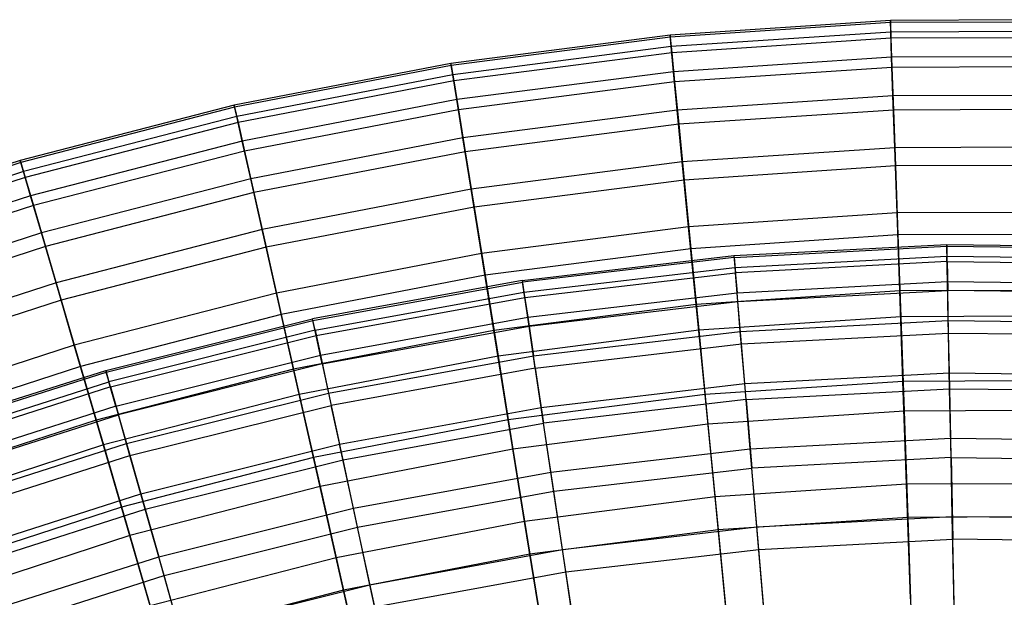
# Model space of a CAD drawing. Extents: x -8.3 to 8.8, y -6 to 6.
# Tile 162 of 177: x -1.5 to 0.2, y 5 to 6. Entities that reach past the tile are written whole.
import ezdxf

# ---------------------------------------------------------------- set-up
doc = ezdxf.new("R2010")
doc.units = 0
doc.header["$LTSCALE"] = 2.54
doc.layers.get('0').update_dxf_attribs({"linetype": 'CONTINUOUS'})

# ---------------------------------------------------------------- blocks, each defined once
blk = doc.blocks.new('DROPS_COLOR_A_STL')
at = {"color": 0}
for p, q in [((8.1172, 5.5978, 7.6576), (8.4769, 5.6167, 7.6576)), ((8.1172, 5.5978, 7.6576), (8.4769, 5.6167, 7.6576)), ((8.1175, 5.5948, 8.0263), (8.4769, 5.6137, 8.0263)), ((8.1175, 5.5948, 8.0263), (8.4769, 5.6137, 8.0263)), ((8.4769, 5.6167, 7.6576), (8.837, 5.6125, 7.6576)), ((8.4769, 5.6167, 7.6576), (8.4773, 5.5967, 7.2894)), ((8.4769, 5.6137, 8.0263), (8.4769, 5.6167, 7.6576)), ((8.4769, 5.6167, 7.6576), (8.837, 5.6125, 7.6576)), ((8.4769, 5.6137, 8.0263), (8.4769, 5.6167, 7.6576)), ((8.4769, 5.6167, 7.6576), (8.4773, 5.5967, 7.2894)), ((8.4775, 5.5876, 8.3941), (8.4769, 5.6137, 8.0263)), ((8.4769, 5.6137, 8.0263), (8.8368, 5.6095, 8.0263)), ((8.4769, 5.6137, 8.0263), (8.8368, 5.6095, 8.0263)), ((8.4775, 5.5876, 8.3941), (8.4769, 5.6137, 8.0263)), ((7.7596, 5.5559, 7.6576), (8.1172, 5.5978, 7.6576)), ((7.7596, 5.5559, 7.6576), (8.1172, 5.5978, 7.6576)), ((8.1175, 5.5948, 8.0263), (7.76, 5.5529, 8.0263)), ((8.1175, 5.5948, 8.0263), (7.76, 5.5529, 8.0263)), ((8.1175, 5.5948, 8.0263), (8.1172, 5.5978, 7.6576)), ((8.1172, 5.5978, 7.6576), (8.1189, 5.5779, 7.2894)), ((8.1172, 5.5978, 7.6576), (8.1189, 5.5779, 7.2894)), ((8.1175, 5.5948, 8.0263), (8.1172, 5.5978, 7.6576)), ((8.1175, 5.5948, 8.0263), (8.1197, 5.5688, 8.3941)), ((8.1175, 5.5948, 8.0263), (8.1197, 5.5688, 8.3941)), ((8.1189, 5.5779, 7.2894), (8.4773, 5.5967, 7.2894)), ((8.1189, 5.5779, 7.2894), (8.4773, 5.5967, 7.2894)), ((8.4782, 5.5538, 6.9232), (8.4773, 5.5967, 7.2894)), ((8.4773, 5.5967, 7.2894), (8.8361, 5.5925, 7.2894)), ((8.4782, 5.5538, 6.9232), (8.4773, 5.5967, 7.2894)), ((8.4773, 5.5967, 7.2894), (8.8361, 5.5925, 7.2894)), ((7.7625, 5.5362, 7.2894), (8.1189, 5.5779, 7.2894)), ((7.7625, 5.5362, 7.2894), (8.1189, 5.5779, 7.2894)), ((8.1189, 5.5779, 7.2894), (8.1226, 5.5351, 6.9232)), ((8.1189, 5.5779, 7.2894), (8.1226, 5.5351, 6.9232)), ((8.4775, 5.5876, 8.3941), (8.1197, 5.5688, 8.3941)), ((8.4775, 5.5876, 8.3941), (8.1197, 5.5688, 8.3941)), ((8.4775, 5.5876, 8.3941), (8.4785, 5.5387, 8.7596)), ((8.4775, 5.5876, 8.3941), (8.8357, 5.5835, 8.3941)), ((8.4775, 5.5876, 8.3941), (8.4785, 5.5387, 8.7596)), ((8.4775, 5.5876, 8.3941), (8.8357, 5.5835, 8.3941)), ((7.7639, 5.5272, 8.3941), (8.1197, 5.5688, 8.3941)), ((7.7639, 5.5272, 8.3941), (8.1197, 5.5688, 8.3941)), ((8.1238, 5.52, 8.7596), (8.1197, 5.5688, 8.3941)), ((8.1238, 5.52, 8.7596), (8.1197, 5.5688, 8.3941)), ((7.7596, 5.5559, 7.6576), (7.4053, 5.4912, 7.6576)), ((7.7596, 5.5559, 7.6576), (7.4053, 5.4912, 7.6576)), ((7.4059, 5.4883, 8.0263), (7.76, 5.5529, 8.0263)), ((7.4059, 5.4883, 8.0263), (7.76, 5.5529, 8.0263)), ((7.7596, 5.5559, 7.6576), (7.76, 5.5529, 8.0263)), ((7.7596, 5.5559, 7.6576), (7.7625, 5.5362, 7.2894)), ((7.7596, 5.5559, 7.6576), (7.7625, 5.5362, 7.2894)), ((7.7596, 5.5559, 7.6576), (7.76, 5.5529, 8.0263)), ((7.7639, 5.5272, 8.3941), (7.76, 5.5529, 8.0263)), ((7.7639, 5.5272, 8.3941), (7.76, 5.5529, 8.0263)), ((8.1226, 5.5351, 6.9232), (8.4782, 5.5538, 6.9232)), ((8.1226, 5.5351, 6.9232), (8.4782, 5.5538, 6.9232)), ((8.4795, 5.488, 6.5603), (8.4782, 5.5538, 6.9232)), ((8.4782, 5.5538, 6.9232), (8.8342, 5.5496, 6.9232)), ((8.4795, 5.488, 6.5603), (8.4782, 5.5538, 6.9232)), ((8.4782, 5.5538, 6.9232), (8.8342, 5.5496, 6.9232)), ((7.4095, 5.4717, 7.2894), (7.7625, 5.5362, 7.2894)), ((7.4095, 5.4717, 7.2894), (7.7625, 5.5362, 7.2894)), ((7.4114, 5.4628, 8.3941), (7.7639, 5.5272, 8.3941)), ((7.4114, 5.4628, 8.3941), (7.7639, 5.5272, 8.3941)), ((7.7625, 5.5362, 7.2894), (7.7689, 5.4937, 6.9232)), ((7.7625, 5.5362, 7.2894), (7.7689, 5.4937, 6.9232)), ((7.7711, 5.4787, 8.7596), (7.7639, 5.5272, 8.3941)), ((7.7711, 5.4787, 8.7596), (7.7639, 5.5272, 8.3941)), ((7.7689, 5.4937, 6.9232), (8.1226, 5.5351, 6.9232)), ((7.7689, 5.4937, 6.9232), (8.1226, 5.5351, 6.9232)), ((8.1281, 5.4696, 6.5603), (8.1226, 5.5351, 6.9232)), ((8.1281, 5.4696, 6.5603), (8.1226, 5.5351, 6.9232)), ((8.1238, 5.52, 8.7596), (8.4785, 5.5387, 8.7596)), ((8.1238, 5.52, 8.7596), (8.4785, 5.5387, 8.7596)), ((8.4799, 5.4669, 9.1213), (8.4785, 5.5387, 8.7596)), ((8.4799, 5.4669, 9.1213), (8.4785, 5.5387, 8.7596)), ((8.8336, 5.5345, 8.7596), (8.4785, 5.5387, 8.7596)), ((8.8336, 5.5345, 8.7596), (8.4785, 5.5387, 8.7596)), ((7.7711, 5.4787, 8.7596), (8.1238, 5.52, 8.7596)), ((7.7711, 5.4787, 8.7596), (8.1238, 5.52, 8.7596)), ((8.1299, 5.4486, 9.1213), (8.1238, 5.52, 8.7596)), ((8.1299, 5.4486, 9.1213), (8.1238, 5.52, 8.7596)), ((7.0559, 5.4039, 7.6576), (7.4053, 5.4912, 7.6576)), ((7.0559, 5.4039, 7.6576), (7.4053, 5.4912, 7.6576)), ((7.4059, 5.4883, 8.0263), (7.4053, 5.4912, 7.6576)), ((7.4059, 5.4883, 8.0263), (7.4053, 5.4912, 7.6576)), ((7.4095, 5.4717, 7.2894), (7.4053, 5.4912, 7.6576)), ((7.4095, 5.4717, 7.2894), (7.4053, 5.4912, 7.6576)), ((7.4186, 5.4297, 6.9232), (7.7689, 5.4937, 6.9232)), ((7.4186, 5.4297, 6.9232), (7.7689, 5.4937, 6.9232)), ((7.7689, 5.4937, 6.9232), (7.7786, 5.4286, 6.5603)), ((7.7689, 5.4937, 6.9232), (7.7786, 5.4286, 6.5603)), ((7.0567, 5.401, 8.0263), (7.4059, 5.4883, 8.0263)), ((7.0567, 5.401, 8.0263), (7.4059, 5.4883, 8.0263)), ((7.4114, 5.4628, 8.3941), (7.4059, 5.4883, 8.0263)), ((7.4114, 5.4628, 8.3941), (7.4059, 5.4883, 8.0263)), ((7.4218, 5.4149, 8.7596), (7.7711, 5.4787, 8.7596)), ((7.4218, 5.4149, 8.7596), (7.7711, 5.4787, 8.7596)), ((7.7817, 5.4078, 9.1213), (7.7711, 5.4787, 8.7596)), ((7.7817, 5.4078, 9.1213), (7.7711, 5.4787, 8.7596)), ((8.1281, 5.4696, 6.5603), (8.4795, 5.488, 6.5603)), ((8.1281, 5.4696, 6.5603), (8.4795, 5.488, 6.5603)), ((8.4813, 5.3997, 6.2023), (8.4795, 5.488, 6.5603)), ((8.4795, 5.488, 6.5603), (8.8313, 5.4839, 6.5603)), ((8.4813, 5.3997, 6.2023), (8.4795, 5.488, 6.5603)), ((8.4795, 5.488, 6.5603), (8.8313, 5.4839, 6.5603)), ((7.4095, 5.4717, 7.2894), (7.0614, 5.3847, 7.2894)), ((7.4095, 5.4717, 7.2894), (7.0614, 5.3847, 7.2894)), ((7.0639, 5.3759, 8.3941), (7.4114, 5.4628, 8.3941)), ((7.0639, 5.3759, 8.3941), (7.4114, 5.4628, 8.3941)), ((7.4095, 5.4717, 7.2894), (7.4186, 5.4297, 6.9232)), ((7.4095, 5.4717, 7.2894), (7.4186, 5.4297, 6.9232)), ((7.4218, 5.4149, 8.7596), (7.4114, 5.4628, 8.3941)), ((7.4218, 5.4149, 8.7596), (7.4114, 5.4628, 8.3941)), ((7.7786, 5.4286, 6.5603), (8.1281, 5.4696, 6.5603)), ((7.7786, 5.4286, 6.5603), (8.1281, 5.4696, 6.5603)), ((8.1356, 5.3816, 6.2023), (8.1281, 5.4696, 6.5603)), ((8.1356, 5.3816, 6.2023), (8.1281, 5.4696, 6.5603)), ((8.1299, 5.4486, 9.1213), (8.4799, 5.4669, 9.1213)), ((8.1299, 5.4486, 9.1213), (8.4799, 5.4669, 9.1213)), ((8.4818, 5.3728, 9.4778), (8.4799, 5.4669, 9.1213)), ((8.4818, 5.3728, 9.4778), (8.4799, 5.4669, 9.1213)), ((8.4799, 5.4669, 9.1213), (8.8304, 5.4629, 9.1213)), ((8.4799, 5.4669, 9.1213), (8.8304, 5.4629, 9.1213)), ((7.7817, 5.4078, 9.1213), (8.1299, 5.4486, 9.1213)), ((7.7817, 5.4078, 9.1213), (8.1299, 5.4486, 9.1213)), ((8.1378, 5.3547, 9.4778), (8.1299, 5.4486, 9.1213)), ((8.1378, 5.3547, 9.4778), (8.1299, 5.4486, 9.1213)), ((7.0731, 5.3434, 6.9232), (7.4186, 5.4297, 6.9232)), ((7.0731, 5.3434, 6.9232), (7.4186, 5.4297, 6.9232)), ((7.4186, 5.4297, 6.9232), (7.4325, 5.3654, 6.5603)), ((7.4186, 5.4297, 6.9232), (7.4325, 5.3654, 6.5603)), ((7.4325, 5.3654, 6.5603), (7.7786, 5.4286, 6.5603)), ((7.4325, 5.3654, 6.5603), (7.7786, 5.4286, 6.5603)), ((7.7917, 5.3413, 6.2023), (7.7786, 5.4286, 6.5603)), ((7.7917, 5.3413, 6.2023), (7.7786, 5.4286, 6.5603)), ((7.4218, 5.4149, 8.7596), (7.0773, 5.3288, 8.7596)), ((7.4218, 5.4149, 8.7596), (7.0773, 5.3288, 8.7596)), ((7.4218, 5.4149, 8.7596), (7.4369, 5.3448, 9.1213)), ((7.4218, 5.4149, 8.7596), (7.4369, 5.3448, 9.1213)), ((7.7817, 5.4078, 9.1213), (7.4369, 5.3448, 9.1213)), ((7.7817, 5.4078, 9.1213), (7.4369, 5.3448, 9.1213)), ((7.7817, 5.4078, 9.1213), (7.7957, 5.3146, 9.4778)), ((7.7817, 5.4078, 9.1213), (7.7957, 5.3146, 9.4778)), ((6.7128, 5.2944, 7.6576), (7.0559, 5.4039, 7.6576)), ((6.7128, 5.2944, 7.6576), (7.0559, 5.4039, 7.6576)), ((6.7138, 5.2916, 8.0263), (7.0567, 5.401, 8.0263)), ((6.7138, 5.2916, 8.0263), (7.0567, 5.401, 8.0263)), ((7.0567, 5.401, 8.0263), (7.0559, 5.4039, 7.6576)), ((7.0567, 5.401, 8.0263), (7.0559, 5.4039, 7.6576)), ((7.0559, 5.4039, 7.6576), (7.0614, 5.3847, 7.2894)), ((7.0559, 5.4039, 7.6576), (7.0614, 5.3847, 7.2894)), ((7.0639, 5.3759, 8.3941), (7.0567, 5.401, 8.0263)), ((7.0639, 5.3759, 8.3941), (7.0567, 5.401, 8.0263)), ((8.1356, 5.3816, 6.2023), (8.4813, 5.3997, 6.2023)), ((8.1356, 5.3816, 6.2023), (8.4813, 5.3997, 6.2023)), ((8.4836, 5.2893, 5.8505), (8.4813, 5.3997, 6.2023)), ((8.4813, 5.3997, 6.2023), (8.8275, 5.3957, 6.2023)), ((8.4836, 5.2893, 5.8505), (8.4813, 5.3997, 6.2023)), ((8.4813, 5.3997, 6.2023), (8.8275, 5.3957, 6.2023)), ((6.7195, 5.2756, 7.2894), (7.0614, 5.3847, 7.2894)), ((6.7195, 5.2756, 7.2894), (7.0614, 5.3847, 7.2894)), ((7.0639, 5.3759, 8.3941), (6.7226, 5.267, 8.3941)), ((7.0639, 5.3759, 8.3941), (6.7226, 5.267, 8.3941)), ((7.0731, 5.3434, 6.9232), (7.0614, 5.3847, 7.2894)), ((7.0731, 5.3434, 6.9232), (7.0614, 5.3847, 7.2894)), ((7.0639, 5.3759, 8.3941), (7.0773, 5.3288, 8.7596)), ((7.0639, 5.3759, 8.3941), (7.0773, 5.3288, 8.7596)), ((7.7917, 5.3413, 6.2023), (8.1356, 5.3816, 6.2023)), ((7.7917, 5.3413, 6.2023), (8.1356, 5.3816, 6.2023)), ((8.1449, 5.2715, 5.8505), (8.1356, 5.3816, 6.2023)), ((8.1449, 5.2715, 5.8505), (8.1356, 5.3816, 6.2023)), ((7.0911, 5.2801, 6.5603), (7.4325, 5.3654, 6.5603)), ((7.0911, 5.2801, 6.5603), (7.4325, 5.3654, 6.5603)), ((7.4325, 5.3654, 6.5603), (7.4511, 5.2791, 6.2023)), ((7.4325, 5.3654, 6.5603), (7.4511, 5.2791, 6.2023)), ((8.1378, 5.3547, 9.4778), (8.4818, 5.3728, 9.4778)), ((8.1378, 5.3547, 9.4778), (8.4818, 5.3728, 9.4778)), ((8.4842, 5.2565, 9.8277), (8.4818, 5.3728, 9.4778)), ((8.4842, 5.2565, 9.8277), (8.4818, 5.3728, 9.4778)), ((8.4818, 5.3728, 9.4778), (8.8263, 5.3688, 9.4778)), ((8.4818, 5.3728, 9.4778), (8.8263, 5.3688, 9.4778)), ((7.0731, 5.3434, 6.9232), (6.7339, 5.2351, 6.9232)), ((7.0731, 5.3434, 6.9232), (6.7339, 5.2351, 6.9232)), ((7.0731, 5.3434, 6.9232), (7.0911, 5.2801, 6.5603)), ((7.0731, 5.3434, 6.9232), (7.0911, 5.2801, 6.5603)), ((7.0969, 5.2598, 9.1213), (7.4369, 5.3448, 9.1213)), ((7.0969, 5.2598, 9.1213), (7.4369, 5.3448, 9.1213)), ((7.4568, 5.2527, 9.4778), (7.4369, 5.3448, 9.1213)), ((7.4568, 5.2527, 9.4778), (7.4369, 5.3448, 9.1213)), ((7.4511, 5.2791, 6.2023), (7.7917, 5.3413, 6.2023)), ((7.4511, 5.2791, 6.2023), (7.7917, 5.3413, 6.2023)), ((7.8081, 5.232, 5.8505), (7.7917, 5.3413, 6.2023)), ((7.8081, 5.232, 5.8505), (7.7917, 5.3413, 6.2023)), ((8.1378, 5.3547, 9.4778), (7.7957, 5.3146, 9.4778)), ((8.1378, 5.3547, 9.4778), (7.7957, 5.3146, 9.4778)), ((8.1378, 5.3547, 9.4778), (8.1477, 5.2389, 9.8277)), ((8.1378, 5.3547, 9.4778), (8.1477, 5.2389, 9.8277)), ((6.7389, 5.2209, 8.7596), (7.0773, 5.3288, 8.7596)), ((6.7389, 5.2209, 8.7596), (7.0773, 5.3288, 8.7596)), ((7.0969, 5.2598, 9.1213), (7.0773, 5.3288, 8.7596)), ((7.0969, 5.2598, 9.1213), (7.0773, 5.3288, 8.7596)), ((7.4568, 5.2527, 9.4778), (7.7957, 5.3146, 9.4778)), ((7.4568, 5.2527, 9.4778), (7.7957, 5.3146, 9.4778)), ((7.8129, 5.1997, 9.8277), (7.7957, 5.3146, 9.4778)), ((7.8129, 5.1997, 9.8277), (7.7957, 5.3146, 9.4778)), ((6.7559, 5.1731, 6.5603), (7.0911, 5.2801, 6.5603)), ((6.7559, 5.1731, 6.5603), (7.0911, 5.2801, 6.5603)), ((7.0911, 5.2801, 6.5603), (7.1152, 5.1952, 6.2023)), ((7.0911, 5.2801, 6.5603), (7.1152, 5.1952, 6.2023)), ((7.1152, 5.1952, 6.2023), (7.4511, 5.2791, 6.2023)), ((7.1152, 5.1952, 6.2023), (7.4511, 5.2791, 6.2023)), ((7.4745, 5.1711, 5.8505), (7.4511, 5.2791, 6.2023)), ((7.4745, 5.1711, 5.8505), (7.4511, 5.2791, 6.2023)), ((8.1449, 5.2715, 5.8505), (8.4836, 5.2893, 5.8505)), ((8.1449, 5.2715, 5.8505), (8.4836, 5.2893, 5.8505)), ((8.4863, 5.1571, 5.5063), (8.4836, 5.2893, 5.8505)), ((8.4836, 5.2893, 5.8505), (8.8227, 5.2853, 5.8505)), ((8.4863, 5.1571, 5.5063), (8.4836, 5.2893, 5.8505)), ((8.4836, 5.2893, 5.8505), (8.8227, 5.2853, 5.8505)), ((6.7629, 5.1533, 9.1213), (7.0969, 5.2598, 9.1213)), ((6.7629, 5.1533, 9.1213), (7.0969, 5.2598, 9.1213)), ((7.1226, 5.1692, 9.4778), (7.0969, 5.2598, 9.1213)), ((7.1226, 5.1692, 9.4778), (7.0969, 5.2598, 9.1213)), ((7.8081, 5.232, 5.8505), (8.1449, 5.2715, 5.8505)), ((7.8081, 5.232, 5.8505), (8.1449, 5.2715, 5.8505)), ((8.1561, 5.1397, 5.5063), (8.1449, 5.2715, 5.8505)), ((8.1561, 5.1397, 5.5063), (8.1449, 5.2715, 5.8505)), ((7.1226, 5.1692, 9.4778), (7.4568, 5.2527, 9.4778)), ((7.1226, 5.1692, 9.4778), (7.4568, 5.2527, 9.4778)), ((7.4814, 5.1391, 9.8277), (7.4568, 5.2527, 9.4778)), ((7.4814, 5.1391, 9.8277), (7.4568, 5.2527, 9.4778)), ((8.4842, 5.2565, 9.8277), (8.1477, 5.2389, 9.8277)), ((8.4842, 5.2565, 9.8277), (8.1477, 5.2389, 9.8277)), ((8.4842, 5.2565, 9.8277), (8.487, 5.1187, 10.1697)), ((8.4842, 5.2565, 9.8277), (8.487, 5.1187, 10.1697)), ((8.4842, 5.2565, 9.8277), (8.8212, 5.2526, 9.8277)), ((8.4842, 5.2565, 9.8277), (8.8212, 5.2526, 9.8277)), ((7.4745, 5.1711, 5.8505), (7.8081, 5.232, 5.8505)), ((7.4745, 5.1711, 5.8505), (7.8081, 5.232, 5.8505)), ((7.8276, 5.1013, 5.5063), (7.8081, 5.232, 5.8505)), ((7.8276, 5.1013, 5.5063), (7.8081, 5.232, 5.8505)), ((7.8129, 5.1997, 9.8277), (8.1477, 5.2389, 9.8277)), ((7.8129, 5.1997, 9.8277), (8.1477, 5.2389, 9.8277)), ((8.1593, 5.1015, 10.1697), (8.1477, 5.2389, 9.8277)), ((8.1593, 5.1015, 10.1697), (8.1477, 5.2389, 9.8277)), ((6.7854, 5.0899, 6.2023), (7.1152, 5.1952, 6.2023)), ((6.7854, 5.0899, 6.2023), (7.1152, 5.1952, 6.2023)), ((7.1152, 5.1952, 6.2023), (7.1454, 5.0889, 5.8505)), ((7.1152, 5.1952, 6.2023), (7.1454, 5.0889, 5.8505)), ((7.4814, 5.1391, 9.8277), (7.8129, 5.1997, 9.8277)), ((7.4814, 5.1391, 9.8277), (7.8129, 5.1997, 9.8277)), ((7.8333, 5.0633, 10.1697), (7.8129, 5.1997, 9.8277)), ((7.8333, 5.0633, 10.1697), (7.8129, 5.1997, 9.8277)), ((6.7944, 5.0645, 9.4778), (7.1226, 5.1692, 9.4778)), ((6.7944, 5.0645, 9.4778), (7.1226, 5.1692, 9.4778)), ((7.1544, 5.0574, 9.8277), (7.1226, 5.1692, 9.4778)), ((7.1544, 5.0574, 9.8277), (7.1226, 5.1692, 9.4778)), ((7.1454, 5.0889, 5.8505), (7.4745, 5.1711, 5.8505)), ((7.1454, 5.0889, 5.8505), (7.4745, 5.1711, 5.8505)), ((7.5024, 5.0418, 5.5063), (7.4745, 5.1711, 5.8505)), ((7.5024, 5.0418, 5.5063), (7.4745, 5.1711, 5.8505)), ((8.1561, 5.1397, 5.5063), (8.4863, 5.1571, 5.5063)), ((8.1561, 5.1397, 5.5063), (8.4863, 5.1571, 5.5063)), ((8.4894, 5.0036, 5.171), (8.4863, 5.1571, 5.5063)), ((8.4863, 5.1571, 5.5063), (8.8169, 5.1532, 5.5063)), ((8.4894, 5.0036, 5.171), (8.4863, 5.1571, 5.5063)), ((8.4863, 5.1571, 5.5063), (8.8169, 5.1532, 5.5063)), ((7.1544, 5.0574, 9.8277), (7.4814, 5.1391, 9.8277)), ((7.1544, 5.0574, 9.8277), (7.4814, 5.1391, 9.8277)), ((7.5105, 5.0043, 10.1697), (7.4814, 5.1391, 9.8277)), ((7.5105, 5.0043, 10.1697), (7.4814, 5.1391, 9.8277)), ((7.8276, 5.1013, 5.5063), (8.1561, 5.1397, 5.5063)), ((7.8276, 5.1013, 5.5063), (8.1561, 5.1397, 5.5063)), ((8.169, 4.9868, 5.171), (8.1561, 5.1397, 5.5063)), ((8.169, 4.9868, 5.171), (8.1561, 5.1397, 5.5063)), ((8.1593, 5.1015, 10.1697), (8.487, 5.1187, 10.1697)), ((8.1593, 5.1015, 10.1697), (8.487, 5.1187, 10.1697)), ((8.8152, 5.1149, 10.1697), (8.487, 5.1187, 10.1697)), ((8.4903, 4.9597, 10.5024), (8.487, 5.1187, 10.1697)), ((8.8152, 5.1149, 10.1697), (8.487, 5.1187, 10.1697)), ((8.4903, 4.9597, 10.5024), (8.487, 5.1187, 10.1697)), ((7.5024, 5.0418, 5.5063), (7.8276, 5.1013, 5.5063)), ((7.5024, 5.0418, 5.5063), (7.8276, 5.1013, 5.5063)), ((7.8504, 4.9495, 5.171), (7.8276, 5.1013, 5.5063)), ((7.8504, 4.9495, 5.171), (7.8276, 5.1013, 5.5063)), ((7.8333, 5.0633, 10.1697), (8.1593, 5.1015, 10.1697)), ((7.8333, 5.0633, 10.1697), (8.1593, 5.1015, 10.1697)), ((8.1727, 4.943, 10.5024), (8.1593, 5.1015, 10.1697)), ((8.1727, 4.943, 10.5024), (8.1593, 5.1015, 10.1697)), ((6.8224, 4.9858, 5.8505), (7.1454, 5.0889, 5.8505)), ((6.8224, 4.9858, 5.8505), (7.1454, 5.0889, 5.8505)), ((7.1816, 4.9617, 5.5063), (7.1454, 5.0889, 5.8505)), ((7.1816, 4.9617, 5.5063), (7.1454, 5.0889, 5.8505)), ((6.8333, 4.9549, 9.8277), (7.1544, 5.0574, 9.8277)), ((6.8333, 4.9549, 9.8277), (7.1544, 5.0574, 9.8277)), ((7.1921, 4.9248, 10.1697), (7.1544, 5.0574, 9.8277)), ((7.1921, 4.9248, 10.1697), (7.1544, 5.0574, 9.8277)), ((7.5105, 5.0043, 10.1697), (7.8333, 5.0633, 10.1697)), ((7.5105, 5.0043, 10.1697), (7.8333, 5.0633, 10.1697)), ((7.8569, 4.906, 10.5024), (7.8333, 5.0633, 10.1697)), ((7.8569, 4.906, 10.5024), (7.8333, 5.0633, 10.1697)), ((7.1816, 4.9617, 5.5063), (7.5024, 5.0418, 5.5063)), ((7.1816, 4.9617, 5.5063), (7.5024, 5.0418, 5.5063)), ((7.5348, 4.8918, 5.171), (7.5024, 5.0418, 5.5063)), ((7.5348, 4.8918, 5.171), (7.5024, 5.0418, 5.5063))]:
    blk.add_line(p, q, dxfattribs=at)
blk = doc.blocks.new('GROUP_1')
at = {"color": 0}
for p, q in [((8.6695, 11.9949, 5.8699), (8.2964, 11.9935, 5.8699)), ((8.6695, 11.9949, 5.8699), (8.2964, 11.9935, 5.8699)), ((8.2964, 11.9935, 5.8699), (7.9241, 11.9688, 5.8699)), ((8.2964, 11.9935, 5.8699), (7.9241, 11.9688, 5.8699)), ((8.2965, 11.99, 6.2416), (7.9244, 11.9654, 6.2416)), ((8.2965, 11.99, 6.2416), (7.9244, 11.9654, 6.2416)), ((8.2964, 11.9935, 5.8699), (8.2965, 11.99, 6.2416)), ((8.2964, 11.9935, 5.8699), (8.2965, 11.99, 6.2416)), ((8.297, 11.9739, 5.4987), (8.2964, 11.9935, 5.8699)), ((8.297, 11.9739, 5.4987), (8.2964, 11.9935, 5.8699)), ((8.6694, 11.9915, 6.2416), (8.2965, 11.99, 6.2416)), ((8.6694, 11.9915, 6.2416), (8.2965, 11.99, 6.2416)), ((8.2965, 11.99, 6.2416), (8.2974, 11.9636, 6.6124)), ((8.2965, 11.99, 6.2416), (8.2974, 11.9636, 6.6124)), ((7.9241, 11.9688, 5.8699), (7.554, 11.9211, 5.8699)), ((7.9241, 11.9688, 5.8699), (7.554, 11.9211, 5.8699)), ((7.9244, 11.9654, 6.2416), (7.5546, 11.9176, 6.2416)), ((7.9244, 11.9654, 6.2416), (7.5546, 11.9176, 6.2416)), ((7.9241, 11.9688, 5.8699), (7.9244, 11.9654, 6.2416)), ((7.9241, 11.9688, 5.8699), (7.9244, 11.9654, 6.2416)), ((7.926, 11.9493, 5.4987), (7.9241, 11.9688, 5.8699)), ((7.926, 11.9493, 5.4987), (7.9241, 11.9688, 5.8699)), ((7.9244, 11.9654, 6.2416), (7.927, 11.939, 6.6124)), ((7.9244, 11.9654, 6.2416), (7.927, 11.939, 6.6124)), ((8.297, 11.9739, 5.4987), (7.926, 11.9493, 5.4987)), ((8.297, 11.9739, 5.4987), (7.926, 11.9493, 5.4987)), ((8.2974, 11.9636, 6.6124), (7.927, 11.939, 6.6124)), ((8.2974, 11.9636, 6.6124), (7.927, 11.939, 6.6124)), ((8.6689, 11.9754, 5.4987), (8.297, 11.9739, 5.4987)), ((8.6689, 11.9754, 5.4987), (8.297, 11.9739, 5.4987)), ((8.2985, 11.9314, 5.1294), (8.297, 11.9739, 5.4987)), ((8.2985, 11.9314, 5.1294), (8.297, 11.9739, 5.4987)), ((8.6686, 11.965, 6.6124), (8.2974, 11.9636, 6.6124)), ((8.6686, 11.965, 6.6124), (8.2974, 11.9636, 6.6124)), ((8.2974, 11.9636, 6.6124), (8.2991, 11.9142, 6.9808)), ((8.2974, 11.9636, 6.6124), (8.2991, 11.9142, 6.9808)), ((7.926, 11.9493, 5.4987), (7.5571, 11.9017, 5.4987)), ((7.926, 11.9493, 5.4987), (7.5571, 11.9017, 5.4987)), ((7.9301, 11.907, 5.1294), (7.926, 11.9493, 5.4987)), ((7.9301, 11.907, 5.1294), (7.926, 11.9493, 5.4987)), ((7.927, 11.939, 6.6124), (7.5588, 11.8915, 6.6124)), ((7.927, 11.939, 6.6124), (7.5588, 11.8915, 6.6124)), ((7.927, 11.939, 6.6124), (7.9318, 11.8899, 6.9808)), ((7.927, 11.939, 6.6124), (7.9318, 11.8899, 6.9808)), ((8.2985, 11.9314, 5.1294), (7.9301, 11.907, 5.1294)), ((8.2985, 11.9314, 5.1294), (7.9301, 11.907, 5.1294)), ((8.6678, 11.9329, 5.1294), (8.2985, 11.9314, 5.1294)), ((8.6678, 11.9329, 5.1294), (8.2985, 11.9314, 5.1294)), ((8.3008, 11.8661, 4.7635), (8.2985, 11.9314, 5.1294)), ((8.3008, 11.8661, 4.7635), (8.2985, 11.9314, 5.1294)), ((7.554, 11.9211, 5.8699), (7.1877, 11.8504, 5.8699)), ((7.554, 11.9211, 5.8699), (7.1877, 11.8504, 5.8699)), ((7.5546, 11.9176, 6.2416), (7.1884, 11.847, 6.2416)), ((7.5546, 11.9176, 6.2416), (7.1884, 11.847, 6.2416)), ((7.554, 11.9211, 5.8699), (7.5546, 11.9176, 6.2416)), ((7.554, 11.9211, 5.8699), (7.5546, 11.9176, 6.2416)), ((7.5571, 11.9017, 5.4987), (7.554, 11.9211, 5.8699)), ((7.5571, 11.9017, 5.4987), (7.554, 11.9211, 5.8699)), ((7.5546, 11.9176, 6.2416), (7.5588, 11.8915, 6.6124)), ((7.5546, 11.9176, 6.2416), (7.5588, 11.8915, 6.6124)), ((8.2991, 11.9142, 6.9808), (7.9318, 11.8899, 6.9808)), ((8.2991, 11.9142, 6.9808), (7.9318, 11.8899, 6.9808)), ((8.6673, 11.9156, 6.9808), (8.2991, 11.9142, 6.9808)), ((8.6673, 11.9156, 6.9808), (8.2991, 11.9142, 6.9808)), ((8.2991, 11.9142, 6.9808), (8.3017, 11.8421, 7.3455)), ((8.2991, 11.9142, 6.9808), (8.3017, 11.8421, 7.3455)), ((7.5571, 11.9017, 5.4987), (7.192, 11.8313, 5.4987)), ((7.5571, 11.9017, 5.4987), (7.192, 11.8313, 5.4987)), ((7.5639, 11.8598, 5.1294), (7.5571, 11.9017, 5.4987)), ((7.5639, 11.8598, 5.1294), (7.5571, 11.9017, 5.4987)), ((7.9301, 11.907, 5.1294), (7.5639, 11.8598, 5.1294)), ((7.9301, 11.907, 5.1294), (7.5639, 11.8598, 5.1294)), ((7.9364, 11.842, 4.7635), (7.9301, 11.907, 5.1294)), ((7.9364, 11.842, 4.7635), (7.9301, 11.907, 5.1294)), ((7.5588, 11.8915, 6.6124), (7.1942, 11.8212, 6.6124)), ((7.5588, 11.8915, 6.6124), (7.1942, 11.8212, 6.6124)), ((7.5588, 11.8915, 6.6124), (7.5666, 11.8428, 6.9808)), ((7.5588, 11.8915, 6.6124), (7.5666, 11.8428, 6.9808)), ((7.9318, 11.8899, 6.9808), (7.5666, 11.8428, 6.9808)), ((7.9318, 11.8899, 6.9808), (7.5666, 11.8428, 6.9808)), ((7.9318, 11.8899, 6.9808), (7.9388, 11.8181, 7.3455)), ((7.9318, 11.8899, 6.9808), (7.9388, 11.8181, 7.3455)), ((8.3008, 11.8661, 4.7635), (7.9364, 11.842, 4.7635)), ((8.3008, 11.8661, 4.7635), (7.9364, 11.842, 4.7635)), ((8.666, 11.8676, 4.7635), (8.3008, 11.8661, 4.7635)), ((8.666, 11.8676, 4.7635), (8.3008, 11.8661, 4.7635)), ((8.3039, 11.7784, 4.4023), (8.3008, 11.8661, 4.7635)), ((8.3039, 11.7784, 4.4023), (8.3008, 11.8661, 4.7635)), ((7.1877, 11.8504, 5.8699), (6.8264, 11.7571, 5.8699)), ((7.1877, 11.8504, 5.8699), (6.8264, 11.7571, 5.8699)), ((7.1884, 11.847, 6.2416), (6.8274, 11.7538, 6.2416)), ((7.1884, 11.847, 6.2416), (6.8274, 11.7538, 6.2416)), ((7.1877, 11.8504, 5.8699), (7.1884, 11.847, 6.2416)), ((7.1877, 11.8504, 5.8699), (7.1884, 11.847, 6.2416)), ((7.192, 11.8313, 5.4987), (7.1877, 11.8504, 5.8699)), ((7.192, 11.8313, 5.4987), (7.1877, 11.8504, 5.8699)), ((7.1884, 11.847, 6.2416), (7.1942, 11.8212, 6.6124)), ((7.1884, 11.847, 6.2416), (7.1942, 11.8212, 6.6124)), ((7.5639, 11.8598, 5.1294), (7.2013, 11.7898, 5.1294)), ((7.5639, 11.8598, 5.1294), (7.2013, 11.7898, 5.1294)), ((7.5742, 11.7953, 4.7635), (7.5639, 11.8598, 5.1294)), ((7.5742, 11.7953, 4.7635), (7.5639, 11.8598, 5.1294)), ((7.192, 11.8313, 5.4987), (6.8319, 11.7383, 5.4987)), ((7.192, 11.8313, 5.4987), (6.8319, 11.7383, 5.4987)), ((7.2013, 11.7898, 5.1294), (7.192, 11.8313, 5.4987)), ((7.2013, 11.7898, 5.1294), (7.192, 11.8313, 5.4987)), ((7.5666, 11.8428, 6.9808), (7.2051, 11.773, 6.9808)), ((7.5666, 11.8428, 6.9808), (7.2051, 11.773, 6.9808)), ((7.5666, 11.8428, 6.9808), (7.5781, 11.7716, 7.3455)), ((7.5666, 11.8428, 6.9808), (7.5781, 11.7716, 7.3455)), ((7.9364, 11.842, 4.7635), (7.5742, 11.7953, 4.7635)), ((7.9364, 11.842, 4.7635), (7.5742, 11.7953, 4.7635)), ((7.9449, 11.7546, 4.4023), (7.9364, 11.842, 4.7635)), ((7.9449, 11.7546, 4.4023), (7.9364, 11.842, 4.7635)), ((8.3017, 11.8421, 7.3455), (7.9388, 11.8181, 7.3455)), ((8.3017, 11.8421, 7.3455), (7.9388, 11.8181, 7.3455)), ((8.6653, 11.8436, 7.3455), (8.3017, 11.8421, 7.3455)), ((8.6653, 11.8436, 7.3455), (8.3017, 11.8421, 7.3455)), ((8.3017, 11.8421, 7.3455), (8.305, 11.7477, 7.705)), ((8.3017, 11.8421, 7.3455), (8.305, 11.7477, 7.705)), ((7.1942, 11.8212, 6.6124), (6.8348, 11.7284, 6.6124)), ((7.1942, 11.8212, 6.6124), (6.8348, 11.7284, 6.6124)), ((7.1942, 11.8212, 6.6124), (7.2051, 11.773, 6.9808)), ((7.1942, 11.8212, 6.6124), (7.2051, 11.773, 6.9808)), ((7.9388, 11.8181, 7.3455), (7.5781, 11.7716, 7.3455)), ((7.9388, 11.8181, 7.3455), (7.5781, 11.7716, 7.3455)), ((7.9388, 11.8181, 7.3455), (7.9479, 11.724, 7.705)), ((7.9388, 11.8181, 7.3455), (7.9479, 11.724, 7.705)), ((7.5742, 11.7953, 4.7635), (7.2157, 11.7261, 4.7635)), ((7.5742, 11.7953, 4.7635), (7.2157, 11.7261, 4.7635)), ((7.5882, 11.7085, 4.4023), (7.5742, 11.7953, 4.7635)), ((7.5882, 11.7085, 4.4023), (7.5742, 11.7953, 4.7635)), ((7.2013, 11.7898, 5.1294), (6.8438, 11.6975, 5.1294)), ((7.2013, 11.7898, 5.1294), (6.8438, 11.6975, 5.1294)), ((7.2157, 11.7261, 4.7635), (7.2013, 11.7898, 5.1294)), ((7.2157, 11.7261, 4.7635), (7.2013, 11.7898, 5.1294)), ((8.3039, 11.7784, 4.4023), (7.9449, 11.7546, 4.4023)), ((8.3039, 11.7784, 4.4023), (7.9449, 11.7546, 4.4023)), ((8.6636, 11.7798, 4.4023), (8.3039, 11.7784, 4.4023)), ((8.6636, 11.7798, 4.4023), (8.3039, 11.7784, 4.4023)), ((8.3077, 11.6684, 4.0472), (8.3039, 11.7784, 4.4023)), ((8.3077, 11.6684, 4.0472), (8.3039, 11.7784, 4.4023)), ((7.2051, 11.773, 6.9808), (6.8486, 11.681, 6.9808)), ((7.2051, 11.773, 6.9808), (6.8486, 11.681, 6.9808)), ((7.2051, 11.773, 6.9808), (7.2209, 11.7027, 7.3455)), ((7.2051, 11.773, 6.9808), (7.2209, 11.7027, 7.3455)), ((7.5781, 11.7716, 7.3455), (7.2209, 11.7027, 7.3455)), ((7.5781, 11.7716, 7.3455), (7.2209, 11.7027, 7.3455)), ((7.5781, 11.7716, 7.3455), (7.5931, 11.6782, 7.705)), ((7.5781, 11.7716, 7.3455), (7.5931, 11.6782, 7.705)), ((6.8264, 11.7571, 5.8699), (6.4716, 11.6415, 5.8699)), ((6.8264, 11.7571, 5.8699), (6.4716, 11.6415, 5.8699)), ((6.8274, 11.7538, 6.2416), (6.4728, 11.6383, 6.2416)), ((6.8274, 11.7538, 6.2416), (6.4728, 11.6383, 6.2416)), ((6.8264, 11.7571, 5.8699), (6.8274, 11.7538, 6.2416)), ((6.8264, 11.7571, 5.8699), (6.8274, 11.7538, 6.2416)), ((6.8319, 11.7383, 5.4987), (6.8264, 11.7571, 5.8699)), ((6.8319, 11.7383, 5.4987), (6.8264, 11.7571, 5.8699)), ((6.8274, 11.7538, 6.2416), (6.8348, 11.7284, 6.6124)), ((6.8274, 11.7538, 6.2416), (6.8348, 11.7284, 6.6124)), ((7.9449, 11.7546, 4.4023), (7.5882, 11.7085, 4.4023)), ((7.9449, 11.7546, 4.4023), (7.5882, 11.7085, 4.4023)), ((7.9556, 11.6451, 4.0472), (7.9449, 11.7546, 4.4023)), ((7.9556, 11.6451, 4.0472), (7.9449, 11.7546, 4.4023)), ((8.305, 11.7477, 7.705), (7.9479, 11.724, 7.705)), ((8.305, 11.7477, 7.705), (7.9479, 11.724, 7.705)), ((8.6628, 11.7491, 7.705), (8.305, 11.7477, 7.705)), ((8.6628, 11.7491, 7.705), (8.305, 11.7477, 7.705)), ((8.305, 11.7477, 7.705), (8.309, 11.6311, 8.058)), ((8.305, 11.7477, 7.705), (8.309, 11.6311, 8.058)), ((6.8319, 11.7383, 5.4987), (6.4783, 11.6231, 5.4987)), ((6.8319, 11.7383, 5.4987), (6.4783, 11.6231, 5.4987)), ((6.8348, 11.7284, 6.6124), (6.4818, 11.6134, 6.6124)), ((6.8348, 11.7284, 6.6124), (6.4818, 11.6134, 6.6124)), ((6.8438, 11.6975, 5.1294), (6.8319, 11.7383, 5.4987)), ((6.8438, 11.6975, 5.1294), (6.8319, 11.7383, 5.4987)), ((6.8348, 11.7284, 6.6124), (6.8486, 11.681, 6.9808)), ((6.8348, 11.7284, 6.6124), (6.8486, 11.681, 6.9808)), ((7.2157, 11.7261, 4.7635), (6.8621, 11.6348, 4.7635)), ((7.2157, 11.7261, 4.7635), (6.8621, 11.6348, 4.7635)), ((7.235, 11.6404, 4.4023), (7.2157, 11.7261, 4.7635)), ((7.235, 11.6404, 4.4023), (7.2157, 11.7261, 4.7635)), ((7.9479, 11.724, 7.705), (7.5931, 11.6782, 7.705)), ((7.9479, 11.724, 7.705), (7.5931, 11.6782, 7.705)), ((7.9479, 11.724, 7.705), (7.9593, 11.608, 8.058)), ((7.9479, 11.724, 7.705), (7.9593, 11.608, 8.058)), ((6.8438, 11.6975, 5.1294), (6.4927, 11.5831, 5.1294)), ((6.8438, 11.6975, 5.1294), (6.4927, 11.5831, 5.1294)), ((6.8621, 11.6348, 4.7635), (6.8438, 11.6975, 5.1294)), ((6.8621, 11.6348, 4.7635), (6.8438, 11.6975, 5.1294)), ((7.2209, 11.7027, 7.3455), (6.8688, 11.6117, 7.3455)), ((7.2209, 11.7027, 7.3455), (6.8688, 11.6117, 7.3455)), ((7.2209, 11.7027, 7.3455), (7.2417, 11.6105, 7.705)), ((7.2209, 11.7027, 7.3455), (7.2417, 11.6105, 7.705)), ((7.5882, 11.7085, 4.4023), (7.235, 11.6404, 4.4023)), ((7.5882, 11.7085, 4.4023), (7.235, 11.6404, 4.4023)), ((7.6057, 11.5999, 4.0472), (7.5882, 11.7085, 4.4023)), ((7.6057, 11.5999, 4.0472), (7.5882, 11.7085, 4.4023)), ((6.8486, 11.681, 6.9808), (6.4985, 11.5669, 6.9808)), ((6.8486, 11.681, 6.9808), (6.4985, 11.5669, 6.9808)), ((6.8486, 11.681, 6.9808), (6.8688, 11.6117, 7.3455)), ((6.8486, 11.681, 6.9808), (6.8688, 11.6117, 7.3455)), ((7.5931, 11.6782, 7.705), (7.2417, 11.6105, 7.705)), ((7.5931, 11.6782, 7.705), (7.2417, 11.6105, 7.705)), ((7.5931, 11.6782, 7.705), (7.6116, 11.5631, 8.058)), ((7.5931, 11.6782, 7.705), (7.6116, 11.5631, 8.058)), ((8.3077, 11.6684, 4.0472), (7.9556, 11.6451, 4.0472)), ((8.3077, 11.6684, 4.0472), (7.9556, 11.6451, 4.0472)), ((8.6606, 11.6698, 4.0472), (8.3077, 11.6684, 4.0472)), ((8.6606, 11.6698, 4.0472), (8.3077, 11.6684, 4.0472)), ((8.3124, 11.5366, 3.6996), (8.3077, 11.6684, 4.0472)), ((8.3124, 11.5366, 3.6996), (8.3077, 11.6684, 4.0472)), ((6.8621, 11.6348, 4.7635), (6.5149, 11.5217, 4.7635)), ((6.8621, 11.6348, 4.7635), (6.5149, 11.5217, 4.7635)), ((6.8867, 11.5505, 4.4023), (6.8621, 11.6348, 4.7635)), ((6.8867, 11.5505, 4.4023), (6.8621, 11.6348, 4.7635)), ((7.235, 11.6404, 4.4023), (6.8867, 11.5505, 4.4023)), ((7.235, 11.6404, 4.4023), (6.8867, 11.5505, 4.4023)), ((7.2592, 11.5331, 4.0472), (7.235, 11.6404, 4.4023)), ((7.2592, 11.5331, 4.0472), (7.235, 11.6404, 4.4023)), ((7.9556, 11.6451, 4.0472), (7.6057, 11.5999, 4.0472)), ((7.9556, 11.6451, 4.0472), (7.6057, 11.5999, 4.0472)), ((7.9684, 11.5139, 3.6996), (7.9556, 11.6451, 4.0472)), ((7.9684, 11.5139, 3.6996), (7.9556, 11.6451, 4.0472)), ((8.309, 11.6311, 8.058), (7.9593, 11.608, 8.058)), ((8.309, 11.6311, 8.058), (7.9593, 11.608, 8.058)), ((8.6596, 11.6325, 8.058), (8.309, 11.6311, 8.058)), ((8.6596, 11.6325, 8.058), (8.309, 11.6311, 8.058)), ((8.309, 11.6311, 8.058), (8.3139, 11.4929, 8.403)), ((8.309, 11.6311, 8.058), (8.3139, 11.4929, 8.403)), ((6.8688, 11.6117, 7.3455), (6.523, 11.4991, 7.3455)), ((6.8688, 11.6117, 7.3455), (6.523, 11.4991, 7.3455)), ((6.8688, 11.6117, 7.3455), (6.8953, 11.521, 7.705)), ((6.8688, 11.6117, 7.3455), (6.8953, 11.521, 7.705)), ((7.2417, 11.6105, 7.705), (6.8953, 11.521, 7.705)), ((7.2417, 11.6105, 7.705), (6.8953, 11.521, 7.705)), ((7.2417, 11.6105, 7.705), (7.2674, 11.4967, 8.058)), ((7.2417, 11.6105, 7.705), (7.2674, 11.4967, 8.058)), ((7.6057, 11.5999, 4.0472), (7.2592, 11.5331, 4.0472)), ((7.6057, 11.5999, 4.0472), (7.2592, 11.5331, 4.0472)), ((7.6266, 11.4698, 3.6996), (7.6057, 11.5999, 4.0472)), ((7.6266, 11.4698, 3.6996), (7.6057, 11.5999, 4.0472)), ((7.9593, 11.608, 8.058), (7.6116, 11.5631, 8.058)), ((7.9593, 11.608, 8.058), (7.6116, 11.5631, 8.058)), ((7.9593, 11.608, 8.058), (7.9727, 11.4704, 8.403)), ((7.9593, 11.608, 8.058), (7.9727, 11.4704, 8.403)), ((7.6116, 11.5631, 8.058), (7.2674, 11.4967, 8.058)), ((7.6116, 11.5631, 8.058), (7.2674, 11.4967, 8.058)), ((7.6116, 11.5631, 8.058), (7.6335, 11.4266, 8.403)), ((7.6116, 11.5631, 8.058), (7.6335, 11.4266, 8.403)), ((6.8867, 11.5505, 4.4023), (6.5446, 11.439, 4.4023)), ((6.8867, 11.5505, 4.4023), (6.5446, 11.439, 4.4023)), ((6.9175, 11.4448, 4.0472), (6.8867, 11.5505, 4.4023)), ((6.9175, 11.4448, 4.0472), (6.8867, 11.5505, 4.4023)), ((7.2592, 11.5331, 4.0472), (6.9175, 11.4448, 4.0472)), ((7.2592, 11.5331, 4.0472), (6.9175, 11.4448, 4.0472)), ((7.2881, 11.4045, 3.6996), (7.2592, 11.5331, 4.0472)), ((7.2881, 11.4045, 3.6996), (7.2592, 11.5331, 4.0472)), ((8.3124, 11.5366, 3.6996), (7.9684, 11.5139, 3.6996)), ((8.3124, 11.5366, 3.6996), (7.9684, 11.5139, 3.6996)), ((8.657, 11.538, 3.6996), (8.3124, 11.5366, 3.6996)), ((8.657, 11.538, 3.6996), (8.3124, 11.5366, 3.6996)), ((8.3177, 11.3837, 3.3609), (8.3124, 11.5366, 3.6996)), ((8.3177, 11.3837, 3.3609), (8.3124, 11.5366, 3.6996)), ((6.8953, 11.521, 7.705), (6.5551, 11.4101, 7.705)), ((6.8953, 11.521, 7.705), (6.5551, 11.4101, 7.705)), ((6.8953, 11.521, 7.705), (6.9279, 11.409, 8.058)), ((6.8953, 11.521, 7.705), (6.9279, 11.409, 8.058)), ((7.9684, 11.5139, 3.6996), (7.6266, 11.4698, 3.6996)), ((7.9684, 11.5139, 3.6996), (7.6266, 11.4698, 3.6996)), ((7.9833, 11.3615, 3.3609), (7.9684, 11.5139, 3.6996)), ((7.9833, 11.3615, 3.3609), (7.9684, 11.5139, 3.6996)), ((7.2674, 11.4967, 8.058), (6.9279, 11.409, 8.058)), ((7.2674, 11.4967, 8.058), (6.9279, 11.409, 8.058)), ((7.2674, 11.4967, 8.058), (7.2978, 11.3618, 8.403)), ((7.2674, 11.4967, 8.058), (7.2978, 11.3618, 8.403)), ((8.3139, 11.4929, 8.403), (7.9727, 11.4704, 8.403)), ((8.3139, 11.4929, 8.403), (7.9727, 11.4704, 8.403)), ((8.6558, 11.4943, 8.403), (8.3139, 11.4929, 8.403)), ((8.6558, 11.4943, 8.403), (8.3139, 11.4929, 8.403)), ((8.3139, 11.4929, 8.403), (8.3195, 11.3337, 8.7389)), ((8.3139, 11.4929, 8.403), (8.3195, 11.3337, 8.7389)), ((7.6266, 11.4698, 3.6996), (7.2881, 11.4045, 3.6996)), ((7.6266, 11.4698, 3.6996), (7.2881, 11.4045, 3.6996)), ((7.6509, 11.3186, 3.3609), (7.6266, 11.4698, 3.6996)), ((7.6509, 11.3186, 3.3609), (7.6266, 11.4698, 3.6996)), ((7.9727, 11.4704, 8.403), (7.6335, 11.4266, 8.403)), ((7.9727, 11.4704, 8.403), (7.6335, 11.4266, 8.403)), ((7.9727, 11.4704, 8.403), (7.9881, 11.3117, 8.7389)), ((7.9727, 11.4704, 8.403), (7.9881, 11.3117, 8.7389)), ((6.9175, 11.4448, 4.0472), (6.582, 11.3355, 4.0472)), ((6.9175, 11.4448, 4.0472), (6.582, 11.3355, 4.0472)), ((6.9544, 11.3183, 3.6996), (6.9175, 11.4448, 4.0472)), ((6.9544, 11.3183, 3.6996), (6.9175, 11.4448, 4.0472)), ((7.6335, 11.4266, 8.403), (7.2978, 11.3618, 8.403)), ((7.6335, 11.4266, 8.403), (7.2978, 11.3618, 8.403)), ((7.6335, 11.4266, 8.403), (7.6588, 11.2693, 8.7389)), ((7.6335, 11.4266, 8.403), (7.6588, 11.2693, 8.7389)), ((6.9279, 11.409, 8.058), (6.5946, 11.3004, 8.058)), ((6.9279, 11.409, 8.058), (6.5946, 11.3004, 8.058)), ((6.9279, 11.409, 8.058), (6.9667, 11.2763, 8.403)), ((6.9279, 11.409, 8.058), (6.9667, 11.2763, 8.403)), ((7.2881, 11.4045, 3.6996), (6.9544, 11.3183, 3.6996)), ((7.2881, 11.4045, 3.6996), (6.9544, 11.3183, 3.6996)), ((7.3218, 11.2551, 3.3609), (7.2881, 11.4045, 3.6996)), ((7.3218, 11.2551, 3.3609), (7.2881, 11.4045, 3.6996)), ((8.3177, 11.3837, 3.3609), (7.9833, 11.3615, 3.3609)), ((8.3177, 11.3837, 3.3609), (7.9833, 11.3615, 3.3609)), ((8.6529, 11.385, 3.3609), (8.3177, 11.3837, 3.3609)), ((8.6529, 11.385, 3.3609), (8.3177, 11.3837, 3.3609)), ((8.3238, 11.21, 3.0323), (8.3177, 11.3837, 3.3609)), ((8.3238, 11.21, 3.0323), (8.3177, 11.3837, 3.3609)), ((7.2978, 11.3618, 8.403), (6.9667, 11.2763, 8.403)), ((7.2978, 11.3618, 8.403), (6.9667, 11.2763, 8.403)), ((7.2978, 11.3618, 8.403), (7.3328, 11.2064, 8.7389)), ((7.2978, 11.3618, 8.403), (7.3328, 11.2064, 8.7389)), ((7.9833, 11.3615, 3.3609), (7.6509, 11.3186, 3.3609)), ((7.9833, 11.3615, 3.3609), (7.6509, 11.3186, 3.3609)), ((8.0002, 11.1886, 3.0323), (7.9833, 11.3615, 3.3609)), ((8.0002, 11.1886, 3.0323), (7.9833, 11.3615, 3.3609)), ((8.3195, 11.3337, 8.7389), (7.9881, 11.3117, 8.7389)), ((8.3195, 11.3337, 8.7389), (7.9881, 11.3117, 8.7389)), ((8.6515, 11.335, 8.7389), (8.3195, 11.3337, 8.7389)), ((8.6515, 11.335, 8.7389), (8.3195, 11.3337, 8.7389)), ((8.3195, 11.3337, 8.7389), (8.3258, 11.1539, 9.0642)), ((8.3195, 11.3337, 8.7389), (8.3258, 11.1539, 9.0642)), ((6.9544, 11.3183, 3.6996), (6.6267, 11.2115, 3.6996)), ((6.9544, 11.3183, 3.6996), (6.6267, 11.2115, 3.6996)), ((6.9973, 11.1713, 3.3609), (6.9544, 11.3183, 3.6996)), ((6.9973, 11.1713, 3.3609), (6.9544, 11.3183, 3.6996)), ((7.6509, 11.3186, 3.3609), (7.3218, 11.2551, 3.3609)), ((7.6509, 11.3186, 3.3609), (7.3218, 11.2551, 3.3609)), ((7.6785, 11.1471, 3.0323), (7.6509, 11.3186, 3.3609)), ((7.6785, 11.1471, 3.0323), (7.6509, 11.3186, 3.3609)), ((7.9881, 11.3117, 8.7389), (7.6588, 11.2693, 8.7389)), ((7.9881, 11.3117, 8.7389), (7.6588, 11.2693, 8.7389)), ((7.9881, 11.3117, 8.7389), (8.0056, 11.1327, 9.0642)), ((7.9881, 11.3117, 8.7389), (8.0056, 11.1327, 9.0642)), ((6.9667, 11.2763, 8.403), (6.6415, 11.1704, 8.403)), ((6.9667, 11.2763, 8.403), (6.6415, 11.1704, 8.403)), ((6.9667, 11.2763, 8.403), (7.0113, 11.1233, 8.7389)), ((6.9667, 11.2763, 8.403), (7.0113, 11.1233, 8.7389)), ((7.6588, 11.2693, 8.7389), (7.3328, 11.2064, 8.7389)), ((7.6588, 11.2693, 8.7389), (7.3328, 11.2064, 8.7389)), ((7.6588, 11.2693, 8.7389), (7.6874, 11.0917, 9.0642)), ((7.6588, 11.2693, 8.7389), (7.6874, 11.0917, 9.0642)), ((7.3218, 11.2551, 3.3609), (6.9973, 11.1713, 3.3609)), ((7.3218, 11.2551, 3.3609), (6.9973, 11.1713, 3.3609)), ((7.36, 11.0856, 3.0323), (7.3218, 11.2551, 3.3609)), ((7.36, 11.0856, 3.0323), (7.3218, 11.2551, 3.3609)), ((7.3328, 11.2064, 8.7389), (7.0113, 11.1233, 8.7389)), ((7.3328, 11.2064, 8.7389), (7.0113, 11.1233, 8.7389)), ((7.3328, 11.2064, 8.7389), (7.3723, 11.0309, 9.0642)), ((7.3328, 11.2064, 8.7389), (7.3723, 11.0309, 9.0642)), ((8.3238, 11.21, 3.0323), (8.0002, 11.1886, 3.0323)), ((8.3238, 11.21, 3.0323), (8.0002, 11.1886, 3.0323)), ((8.6481, 11.2113, 3.0323), (8.3238, 11.21, 3.0323)), ((8.6481, 11.2113, 3.0323), (8.3238, 11.21, 3.0323)), ((8.3306, 11.0163, 2.715), (8.3238, 11.21, 3.0323)), ((8.3306, 11.0163, 2.715), (8.3238, 11.21, 3.0323)), ((8.0002, 11.1886, 3.0323), (7.6785, 11.1471, 3.0323)), ((8.0002, 11.1886, 3.0323), (7.6785, 11.1471, 3.0323)), ((8.019, 10.9957, 2.715), (8.0002, 11.1886, 3.0323)), ((8.019, 10.9957, 2.715), (8.0002, 11.1886, 3.0323)), ((6.9973, 11.1713, 3.3609), (6.6786, 11.0675, 3.3609)), ((6.9973, 11.1713, 3.3609), (6.6786, 11.0675, 3.3609)), ((7.0459, 11.0045, 3.0323), (6.9973, 11.1713, 3.3609)), ((7.0459, 11.0045, 3.0323), (6.9973, 11.1713, 3.3609)), ((7.6785, 11.1471, 3.0323), (7.36, 11.0856, 3.0323)), ((7.6785, 11.1471, 3.0323), (7.36, 11.0856, 3.0323)), ((7.7092, 10.9557, 2.715), (7.6785, 11.1471, 3.0323)), ((7.7092, 10.9557, 2.715), (7.6785, 11.1471, 3.0323)), ((8.3258, 11.1539, 9.0642), (8.0056, 11.1327, 9.0642)), ((8.3258, 11.1539, 9.0642), (8.0056, 11.1327, 9.0642)), ((8.6466, 11.1552, 9.0642), (8.3258, 11.1539, 9.0642)), ((8.6466, 11.1552, 9.0642), (8.3258, 11.1539, 9.0642)), ((8.3258, 11.1539, 9.0642), (8.3327, 10.9544, 9.3777)), ((8.3258, 11.1539, 9.0642), (8.3327, 10.9544, 9.3777)), ((8.0056, 11.1327, 9.0642), (7.6874, 11.0917, 9.0642)), ((8.0056, 11.1327, 9.0642), (7.6874, 11.0917, 9.0642)), ((8.0056, 11.1327, 9.0642), (8.025, 10.934, 9.3777)), ((8.0056, 11.1327, 9.0642), (8.025, 10.934, 9.3777)), ((7.0113, 11.1233, 8.7389), (6.6956, 11.0205, 8.7389)), ((7.0113, 11.1233, 8.7389), (6.6956, 11.0205, 8.7389)), ((7.0113, 11.1233, 8.7389), (7.0617, 10.9507, 9.0642)), ((7.0113, 11.1233, 8.7389), (7.0617, 10.9507, 9.0642)), ((7.36, 11.0856, 3.0323), (7.0459, 11.0045, 3.0323)), ((7.36, 11.0856, 3.0323), (7.0459, 11.0045, 3.0323)), ((7.4026, 10.8966, 2.715), (7.36, 11.0856, 3.0323)), ((7.4026, 10.8966, 2.715), (7.36, 11.0856, 3.0323)), ((7.6874, 11.0917, 9.0642), (7.3723, 11.0309, 9.0642)), ((7.6874, 11.0917, 9.0642), (7.3723, 11.0309, 9.0642)), ((7.6874, 11.0917, 9.0642), (7.7191, 10.8946, 9.3777)), ((7.6874, 11.0917, 9.0642), (7.7191, 10.8946, 9.3777)), ((7.3723, 11.0309, 9.0642), (7.0617, 10.9507, 9.0642)), ((7.3723, 11.0309, 9.0642), (7.0617, 10.9507, 9.0642)), ((7.3723, 11.0309, 9.0642), (7.4162, 10.8361, 9.3777)), ((7.3723, 11.0309, 9.0642), (7.4162, 10.8361, 9.3777))]:
    blk.add_line(p, q, dxfattribs=at)
blk.add_blockref('DROPS_COLOR_A_STL', (-0.0852, 5.9985, -1.8001), dxfattribs=at)

msp = doc.modelspace()

# ---------------------------------------------------------------- block references
at = {"color": 0}
msp.add_blockref('GROUP_1', (-8.3148, -5.9985, 1.8001), dxfattribs=at)

doc.saveas('drawing.dxf')
